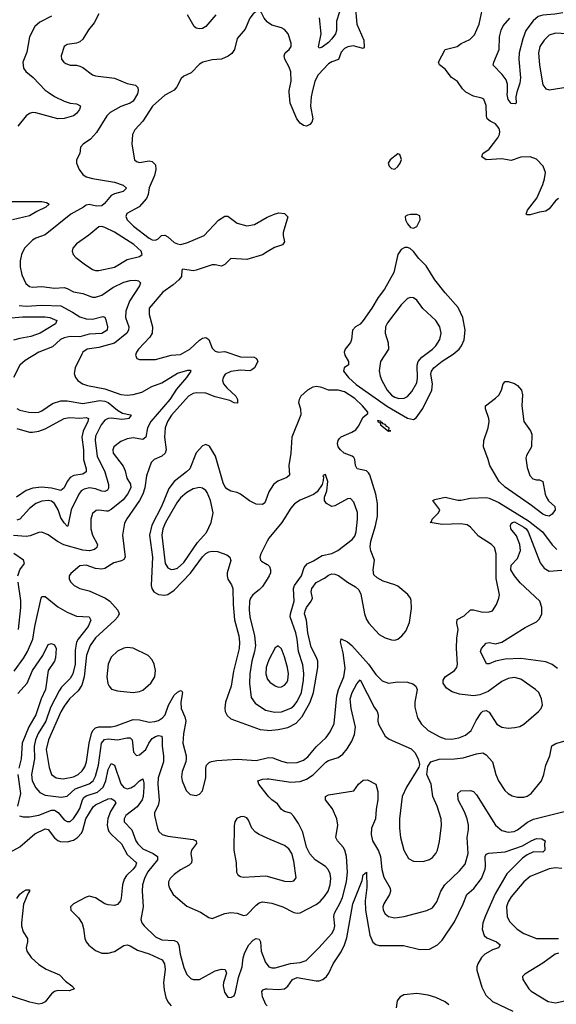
# Model space of a CAD drawing. Header units: inches. Extents: x 1649636 to 1815363, y 506543 to 641975.
# Tile 97 of 256: x 1688428 to 1691836, y 564213 to 570459. Entities that reach past the tile are written whole.
import ezdxf

# ---------------------------------------------------------------- set-up
doc = ezdxf.new("R2010")
doc.units = ezdxf.units.IN
doc.header["$MEASUREMENT"] = 0
for name, color, linetype in [('B6586', 7, 'Continuous'), ('B6587', 7, 'Continuous'), ('B6596', 7, 'Continuous'), ('B6597', 7, 'Continuous')]:
    doc.layers.add(name, color=color, linetype=linetype)

msp = doc.modelspace()

# ---------------------------------------------------------------- linework, layer by layer
at = {"layer": 'B6586', "color": 5}
for points, elevation in [([(1689179, 570000), (1689176.3, 569990), (1689150, 569942.9), (1689130.2, 569930), (1689070, 569908.5), (1689003.2, 569870), (1688981.6, 569850), (1688917, 569743), (1688877.7, 569702.3), (1688830.7, 569670), (1688814, 569650), (1688810.3, 569610), (1688790.2, 569570), (1688789.3, 569550), (1688806.7, 569510), (1688830, 569477.7), (1688850, 569462.6), (1688890.9, 569450.9), (1689030, 569428.8), (1689086, 569410), (1689106.4, 569390), (1689085.5, 569370), (1689030, 569353.7), (1689010, 569343), (1688967.4, 569292.6), (1688950, 569278.3), (1688916.9, 569276.9), (1688870, 569287.6), (1688850, 569283.7), (1688834, 569270), (1688753.4, 569226.6), (1688590, 569094.5), (1688530, 569072.8), (1688510, 569060.3), (1688459.6, 569010), (1688440.2, 568970), (1688432, 568930), (1688431.1, 568891.1), (1688441.7, 568841.7), (1688466.5, 568786.5), (1688490, 568766.5), (1688510, 568763.2), (1688570, 568765.9), (1688650, 568755.1), (1688710, 568760.2), (1688730, 568754.3), (1688770, 568732.5), (1688830, 568722.1), (1688890, 568699.3), (1688910, 568698.9), (1688950, 568712.5), (1689019.8, 568760.2), (1689090, 568793.9), (1689130, 568804.4), (1689166.2, 568806.2), (1689181.8, 568801.8), (1689196.4, 568790), (1689190.2, 568770), (1689125.7, 568674.3), (1689101.5, 568610), (1689099.5, 568570), (1689121.4, 568510), (1689120.4, 568490), (1689109.5, 568470), (1689030, 568407.9), (1688930, 568379.9), (1688856.3, 568370), (1688830, 568351.1), (1688822, 568338), (1688780.2, 568250), (1688774.7, 568214.7), (1688782, 568190), (1688798, 568170), (1688826.7, 568150), (1688858.1, 568138.1), (1688970, 568116.9), (1689070, 568081.5), (1689110, 568078.3), (1689150, 568081), (1689204.1, 568095.9), (1689267.5, 568132.5), (1689330, 568154.6), (1689430, 568216.1), (1689495.6, 568235.6), (1689510, 568235.5), (1689514.4, 568230), (1689487.2, 568190), (1689424.8, 568115.2), (1689381.1, 568050), (1689260.9, 567910), (1689239.9, 567870), (1689229, 567810), (1689210, 567796.8), (1689150, 567805.5), (1689110, 567800.8), (1689070, 567782.3), (1689026.9, 567750), (1689019.2, 567730), (1689022.6, 567710), (1689086.1, 567626.1), (1689097.9, 567597.9), (1689108, 567550), (1689132.1, 567512.1), (1689133.6, 567490), (1689113.3, 567450), (1689086.3, 567413.7), (1689010, 567352.9), (1688990, 567342.2), (1688978.7, 567341.3), (1688930, 567347.7), (1688914.4, 567345.6), (1688890, 567327), (1688879.7, 567290), (1688880.6, 567230), (1688890.2, 567190), (1688921.9, 567130), (1688918.2, 567110), (1688902.7, 567097.3), (1688870.9, 567089.1), (1688830, 567093.4), (1688708.7, 567128.7), (1688669, 567149), (1688610, 567190.6), (1688570, 567207.1), (1688550, 567207), (1688495.5, 567184.5), (1688470, 567179.9), (1688390, 567186)], 560), ([(1688608.4, 570000), (1688650, 569973), (1688710, 569942.8), (1688750, 569929.1), (1688790, 569925.3), (1688810, 569915.5), (1688814, 569910), (1688808.8, 569890), (1688790, 569864.4), (1688770, 569849.8), (1688710, 569831.5), (1688670, 569829.9), (1688531.6, 569868.4), (1688510, 569869.8), (1688490, 569864), (1688470, 569849.7), (1688417.1, 569782.9)], 540), ([(1689385.3, 570000), (1689350, 569981), (1689271.3, 569910), (1689210, 569815.6), (1689158.6, 569761.4), (1689145.8, 569730), (1689140.8, 569670), (1689156.4, 569570), (1689170, 569559.5), (1689190, 569553.8), (1689250, 569563.2), (1689270, 569559), (1689290, 569538), (1689293.7, 569510), (1689284.1, 569470), (1689250, 569392), (1689244.1, 569350), (1689234.7, 569325.3), (1689187.3, 569272.7), (1689108.7, 569230), (1689101.5, 569210), (1689110.9, 569190), (1689150.1, 569150), (1689250, 569074), (1689270, 569062.8), (1689290, 569060.2), (1689307.8, 569070), (1689328.8, 569091.2), (1689350, 569091.3), (1689370, 569082.2), (1689410, 569046.6), (1689430, 569036.8), (1689450, 569034), (1689490, 569044.4), (1689599.1, 569090), (1689690, 569188.5), (1689730, 569213.1), (1689750, 569212), (1689810, 569168.7), (1689870, 569152.1), (1689919.5, 569160.5), (1690000, 569206.2)], 580), ([(1688370, 569306.3), (1688570, 569305.4), (1688599.1, 569299.1), (1688614.9, 569290), (1688595.3, 569270), (1688536.5, 569243.5), (1688490, 569214.5), (1688382, 569190)], 540), ([(1690000, 568985.6), (1689970, 568967.3), (1689870, 568937.6), (1689770, 568945.1), (1689730, 568906.6), (1689710, 568896.4), (1689670, 568905.1), (1689650, 568904.2), (1689550, 568869.8), (1689530, 568867), (1689463.8, 568876.2), (1689457.6, 568870), (1689455.8, 568830), (1689439.8, 568810), (1689403.2, 568776.8), (1689337.8, 568730), (1689251.5, 568630), (1689250.2, 568590), (1689272.6, 568510), (1689270.2, 568470), (1689255.1, 568444.9), (1689183.6, 568370), (1689170.4, 568350), (1689163, 568330), (1689171.3, 568310), (1689190, 568303.8), (1689290, 568304.1), (1689389.8, 568330.2), (1689450, 568335.9), (1689509.8, 568370), (1689570, 568425.8), (1689590, 568438.4), (1689610, 568442.7), (1689630.2, 568430.2), (1689650, 568374.9), (1689670, 568356.1), (1689690, 568350.2), (1689730, 568353.7), (1689830, 568319.8), (1689917.6, 568317.6), (1689932.4, 568310), (1689940.4, 568290), (1689918.7, 568250), (1689903, 568237), (1689889.1, 568230.9), (1689830, 568236), (1689770, 568226.6), (1689733.1, 568210), (1689720.2, 568190), (1689715.9, 568170), (1689721.6, 568150), (1689742.8, 568122.8), (1689801.3, 568070), (1689812, 568050), (1689812.5, 568027.5), (1689790.4, 568029.6), (1689762.4, 568042.4), (1689670, 568067.3), (1689610, 568089.3), (1689550, 568092.6), (1689530, 568087.5), (1689499.3, 568070), (1689391.7, 567950), (1689366.7, 567910), (1689351.3, 567870), (1689348.9, 567811.1), (1689357.8, 567730), (1689352.5, 567710), (1689330, 567690.5), (1689282.4, 567670), (1689263.5, 567650), (1689233.8, 567566.2), (1689222.2, 567490), (1689210.9, 567449.1), (1689189.6, 567410), (1689108, 567292), (1689094.9, 567265.1), (1689081.9, 567190), (1689098.5, 567050), (1689090, 567034.3), (1689074.1, 567025.9), (1689026.6, 567013.4), (1688970, 566978.2), (1688950, 566972.8), (1688910, 566978.4), (1688850, 566999.3), (1688810, 566995.4), (1688753.4, 566946.6), (1688742.4, 566930), (1688742.6, 566910), (1688753.4, 566890), (1688774, 566870), (1688810, 566851.5), (1688870, 566836.9), (1688973.1, 566790), (1689000.8, 566770), (1689052.2, 566712.2), (1689060.6, 566690), (1689051.7, 566670), (1689032.3, 566650), (1688910, 566537.3), (1688875.9, 566490), (1688852.5, 566427.5), (1688837.3, 566290), (1688822.2, 566237.8), (1688798.7, 566201.3), (1688744.2, 566150), (1688710, 566104.2), (1688690, 566068.9), (1688611, 565890), (1688597.5, 565830), (1688615.2, 565715.2), (1688631.3, 565671.3), (1688660.4, 565650), (1688703.8, 565643.8), (1688770, 565655.8), (1688799.8, 565670), (1688826, 565694), (1688841.4, 565718.6), (1688853.2, 565750), (1688870.3, 565870), (1688883.6, 565930), (1688893.3, 565950), (1688910, 565965.9), (1688930, 565973.1), (1689010, 565974), (1689041.2, 565978.8), (1689150, 566019.3), (1689190, 566017.2), (1689250, 566003.6), (1689286.3, 566006.3), (1689310, 566013.7), (1689335.4, 566030), (1689351.3, 566048.7), (1689373.1, 566110), (1689410, 566172.9), (1689430, 566192.1), (1689450, 566203.1), (1689458.7, 566198.7), (1689463.1, 566190), (1689450.8, 566130), (1689453.4, 566090), (1689477.1, 566037.1), (1689483.3, 566010), (1689468.6, 565928.6), (1689464.5, 565870), (1689484.9, 565790), (1689486, 565770), (1689483.6, 565750), (1689459.3, 565690), (1689455.4, 565655.4), (1689461.1, 565630), (1689485.7, 565570), (1689510, 565544.4), (1689550, 565538), (1689570, 565544.9), (1689590, 565567.7), (1689609.8, 565650), (1689611, 565710), (1689615.4, 565730), (1689632.5, 565747.5), (1689647, 565753), (1689679.7, 565760.3), (1689812, 565768), (1689930, 565759.4), (1690000, 565776.5)], 580), ([(1688425.9, 568645.9), (1688470, 568641.4), (1688568.8, 568648.8), (1688690, 568643.4), (1688764.5, 568604.5), (1688810, 568574.5), (1688850, 568562.5), (1688890, 568559.6), (1688956.7, 568576.7), (1688970, 568572.2), (1688975.9, 568555.9), (1688986.5, 568510), (1688983.9, 568490), (1688950, 568469.5), (1688870, 568464.4), (1688810, 568447.3), (1688750, 568448.7), (1688710, 568441.2), (1688687.5, 568430), (1688636.2, 568383.8), (1688550.1, 568349.9), (1688463.5, 568296.5), (1688430, 568267.3), (1688390, 568189.6)], 540), ([(1688350, 568565.1), (1688446, 568574), (1688590, 568574.3), (1688619.3, 568570), (1688663.7, 568550), (1688656.4, 568530), (1688559.5, 568470), (1688498.4, 568450), (1688430, 568437.8), (1688390, 568425.4)], 520), ([(1688410, 567991.7), (1688430, 567982), (1688486, 567970), (1688530, 567966.7), (1688550, 567970.2), (1688570, 567978.6), (1688636.5, 568023.5), (1688690, 568041.4), (1688730, 568042), (1688830, 568024.2), (1688936.7, 568043.3), (1688970, 568038.6), (1688990, 568030), (1689050, 567981.5), (1689082.3, 567962.3), (1689132.9, 567952.9), (1689135.5, 567950), (1689120.5, 567930), (1689110, 567926.3), (1689076.2, 567923.8), (1689010, 567931.5), (1688990, 567929.3), (1688970, 567918.5), (1688945.8, 567890), (1688910, 567816.3), (1688907.8, 567790), (1688920.5, 567690), (1688969.1, 567590), (1688991.9, 567510), (1688993, 567487), (1688986.3, 567473.7), (1688970, 567466.1), (1688950, 567468.3), (1688910, 567483.9), (1688871.3, 567488.7), (1688838.1, 567481.9), (1688819.7, 567470), (1688804.7, 567450), (1688756, 567350), (1688733.1, 567246.9), (1688730, 567246.6), (1688710, 567267.6), (1688690, 567298), (1688672.9, 567350), (1688650, 567388.9), (1688630, 567403.9), (1688609.2, 567409.2), (1688570, 567405.3), (1688530, 567389.2), (1688490, 567358.7), (1688428.4, 567291.6), (1688410, 567284.3)], 540), ([(1688410, 567865.1), (1688490, 567842.5), (1688510, 567841.8), (1688550, 567849.6), (1688590, 567864.5), (1688710, 567930.1), (1688744.7, 567935.3), (1688810, 567931), (1688850, 567935.5), (1688864.9, 567930), (1688861.9, 567910), (1688831.8, 567848.2), (1688823.9, 567810), (1688833.8, 567730), (1688834.6, 567670), (1688850.1, 567610), (1688851, 567590), (1688830, 567577), (1688772.1, 567567.9), (1688750, 567554.7), (1688729.5, 567530), (1688710, 567488.3), (1688690, 567471.5), (1688630, 567488.2), (1688567.4, 567492.6), (1688512.3, 567487.7), (1688470, 567473.3), (1688407.7, 567430)], 520), ([(1690000, 567434.5), (1689986, 567394), (1689970, 567382.9), (1689930, 567385.8), (1689887.3, 567407.3), (1689830, 567449), (1689810, 567458.9), (1689768.4, 567468.4), (1689742.8, 567482.8), (1689730, 567497.7), (1689720.5, 567520.5), (1689671.8, 567690), (1689633.1, 567753.1), (1689610, 567764), (1689590, 567755.4), (1689550, 567712), (1689507.8, 567610), (1689488.4, 567590), (1689410, 567529.1), (1689375.9, 567484.1), (1689329.3, 567370), (1689267.1, 567252.9), (1689252.9, 567190), (1689270.8, 567050), (1689262.8, 566870), (1689267.1, 566850), (1689280.2, 566830), (1689310, 566812.1), (1689348.5, 566808.5), (1689370, 566812.6), (1689410, 566839.8), (1689512.2, 566947.8), (1689590, 567050.9), (1689610, 567072.3), (1689630, 567084.2), (1689650, 567087.8), (1689685.3, 567085.3), (1689744.2, 567064.2), (1689762.4, 567050), (1689768.8, 567028.8), (1689745.5, 566950), (1689745.2, 566930), (1689750.3, 566910), (1689773.5, 566873.5), (1689782, 566850), (1689783.1, 566750), (1689792.6, 566652.6), (1689819.8, 566550), (1689825.1, 566510), (1689821.7, 566470), (1689786.5, 566326.5), (1689770.7, 566230), (1689736.1, 566130), (1689731, 566091), (1689733.5, 566070), (1689745.3, 566045.3), (1689770, 566024.6), (1689955.8, 565955.8), (1690000, 565951.2)], 620), ([(1690000, 567150.1), (1689959, 567070), (1689953.4, 567050), (1689957.1, 567030), (1689963.2, 567023.2), (1690000, 567003.1)], 640), ([(1688417.6, 566930), (1688429.9, 566970.1), (1688458, 567010), (1688452, 567030), (1688392.1, 567072.1)], 580), ([(1690000, 566909.7), (1689970, 566864.2), (1689950, 566842.3), (1689908.6, 566810), (1689894.3, 566790), (1689888, 566770), (1689885, 566715), (1689889.2, 566670), (1689918.8, 566550), (1689926.2, 566490), (1689919.8, 566450), (1689901.9, 566390), (1689889.1, 566310), (1689888.6, 566248.6), (1689898.8, 566158.8), (1689923.3, 566123.3), (1689990, 566079.3), (1690000, 566077)], 640), ([(1688421, 566590), (1688435.3, 566730), (1688434.8, 566774.8), (1688418, 566890)], 580), ([(1688394.1, 566325.9), (1688454.5, 566410), (1688477.4, 566450), (1688512.3, 566530), (1688524.9, 566610), (1688564.2, 566790), (1688570, 566800.4), (1688590, 566800.9), (1688670, 566734.6), (1688730, 566699.5), (1688790, 566675.1), (1688870, 566671), (1688881.1, 566650), (1688862.7, 566610), (1688799.8, 566530), (1688790.1, 566509.9), (1688780.5, 566459.5), (1688780.8, 566370), (1688766.4, 566310), (1688750, 566280.2), (1688694.7, 566225.3), (1688678.3, 566201.7), (1688623.9, 566096.1), (1688595.1, 566010), (1688545.5, 565930), (1688529.2, 565890), (1688521.3, 565850), (1688521.7, 565770), (1688502.5, 565670), (1688508.2, 565630), (1688530, 565586.4), (1688557.4, 565557.4), (1688590, 565540.5), (1688692.4, 565527.6), (1688730, 565532.1), (1688780.5, 565579.5), (1688868.9, 565611.1), (1688894.2, 565630), (1688910, 565660.2), (1688929.9, 565730.1), (1688948.6, 565870), (1688967.3, 565892.7), (1688990, 565896.5), (1689050, 565891), (1689110, 565903), (1689130, 565902.4), (1689142.4, 565890), (1689151.5, 565811.5), (1689170.5, 565790.5), (1689190, 565794.6), (1689230, 565829.1), (1689248.4, 565870), (1689270, 565898.3), (1689290, 565912.4), (1689310, 565917.7), (1689330, 565914), (1689334.1, 565894.1), (1689333.1, 565850), (1689342.1, 565790), (1689341.6, 565750), (1689308.5, 565650), (1689306.3, 565610), (1689314.5, 565505.5), (1689306.9, 565473.1), (1689285.4, 565430), (1689283.9, 565410), (1689303.1, 565330), (1689312.2, 565310), (1689333.4, 565290), (1689370, 565278.4), (1689530, 565257.6), (1689548, 565250), (1689552.1, 565232.1), (1689520.2, 565190), (1689515.8, 565170), (1689522.4, 565130), (1689519.1, 565110), (1689504.2, 565095.8), (1689450, 565065.7), (1689410, 565036.4), (1689383.6, 565010), (1689374.3, 564990), (1689374, 564970), (1689380.2, 564950), (1689403.1, 564910), (1689490, 564834.9), (1689577.5, 564797.5), (1689630, 564763.1), (1689650, 564758), (1689730, 564788.3), (1689770, 564794.2), (1689810, 564790.2), (1689850, 564776.1), (1689870, 564779.6), (1689930, 564841.5), (1689950, 564856.5), (1689970, 564862.2), (1690000, 564858)], 560), ([(1688416.4, 566183.6), (1688476.1, 566250), (1688509.9, 566330), (1688574.9, 566425.1), (1688610, 566495.5), (1688630, 566502.4), (1688650, 566493), (1688660.2, 566470), (1688655.4, 566410), (1688650, 566389.6), (1688608.9, 566330), (1688591.3, 566210), (1688564.6, 566150), (1688531.8, 566050), (1688486.4, 565973.6), (1688443.4, 565870), (1688437.3, 565770), (1688422, 565710)], 540), ([(1690000, 566369.2), (1689993.6, 566350), (1689990.6, 566310), (1689998.9, 566278.9), (1690000, 566277.6)], 660), ([(1688428.1, 565408.1), (1688450, 565402.4), (1688490, 565401.3), (1688550, 565411.7), (1688630, 565444.6), (1688650, 565443.8), (1688673.1, 565430), (1688710, 565383.5), (1688730, 565372), (1688750, 565373), (1688770, 565391.1), (1688795.9, 565430), (1688810, 565455.8), (1688827.1, 565510), (1688836.3, 565523.7), (1688850, 565534.3), (1688921.8, 565558.2), (1688957.9, 565590), (1688975.8, 565630), (1688990, 565703.1), (1689010, 565740.8), (1689030, 565730.3), (1689070, 565612.4), (1689090, 565587.5), (1689110, 565580.4), (1689135, 565585), (1689160.2, 565599.8), (1689190, 565631.2), (1689210, 565643.1), (1689217.1, 565617.1), (1689217.5, 565590), (1689213.2, 565530), (1689206.7, 565510), (1689175.4, 565464.6), (1689102.3, 565410), (1689092.2, 565390), (1689092.7, 565370), (1689140.4, 565320.4), (1689166.2, 565250), (1689177.8, 565230), (1689210, 565199.8), (1689276.9, 565170), (1689303.8, 565150), (1689303.3, 565130), (1689240.9, 565050), (1689221, 565010), (1689207.5, 564970), (1689206.1, 564930), (1689213.5, 564830), (1689197.4, 564750), (1689203.7, 564730), (1689219, 564710), (1689290, 564640.2), (1689330, 564622.5), (1689410, 564617.1), (1689428.1, 564608.1), (1689438.5, 564590), (1689447.3, 564530), (1689470, 564445.5), (1689490, 564401.6), (1689515.9, 564375.9), (1689530, 564369.1), (1689570, 564369.2), (1689670, 564425.2), (1689710, 564435.5), (1689733.1, 564433.1), (1689742.4, 564410), (1689722, 564350), (1689720.4, 564330), (1689728.4, 564290), (1689750, 564258.8), (1689770, 564254.8), (1689790, 564266), (1689799.5, 564290), (1689817, 564383), (1689840.8, 564450), (1689847.6, 564507.6), (1689857.9, 564542.1), (1689884.2, 564590), (1689910, 564619.1), (1689930, 564630.2), (1689950, 564624.9), (1689956.9, 564610), (1689962.6, 564550), (1689990, 564477.1), (1690000, 564464.9)], 540), ([(1688417, 565670), (1688434.4, 565550), (1688414, 565470)], 540), ([(1690000, 565541.7), (1689946.2, 565610), (1689940.7, 565630), (1689970, 565640.7), (1690000, 565642.6)], 560), ([(1688364.3, 565175.7), (1688430, 565211), (1688525.5, 565294.5), (1688590, 565325), (1688610, 565320.9), (1688650, 565268.4), (1688670, 565250.9), (1688684.8, 565244.8), (1688730, 565243.4), (1688770, 565254.9), (1688795.6, 565270), (1688820.8, 565299.2), (1688830, 565318.2), (1688849.4, 565390), (1688894, 565466), (1688910, 565478.2), (1688990, 565516.8), (1689010, 565518), (1689030, 565504.9), (1689038.6, 565490), (1689004.3, 565435.7), (1688988.7, 565391.3), (1688984.7, 565350), (1688988.1, 565328.1), (1688995.5, 565310), (1689011, 565291), (1689075, 565230), (1689110, 565163.2), (1689169.3, 565110), (1689163.9, 565090), (1689150, 565069.2), (1689107.3, 565030), (1689092.5, 565007.5), (1689081.4, 564970), (1689073.8, 564886.2), (1689068.2, 564870), (1689050, 564846.2), (1689030, 564838.5), (1688990, 564842.9), (1688970, 564850.7), (1688910, 564888.9), (1688870, 564898.5), (1688850, 564893.2), (1688770.4, 564850), (1688750.4, 564830), (1688752.7, 564810), (1688801, 564761), (1688825.5, 564725.5), (1688834.4, 564694.4), (1688841.5, 564630), (1688850.2, 564610), (1688866.8, 564586.8), (1688910, 564554.2), (1688950, 564538), (1688990, 564537.3), (1689030, 564548.6), (1689090, 564585.6), (1689110, 564589.2), (1689130, 564583.2), (1689177, 564557), (1689250, 564533), (1689334, 564494), (1689348.4, 564470), (1689352.7, 564432.7), (1689342.4, 564350), (1689344.8, 564304.8), (1689356.5, 564256.5), (1689368.8, 564228.8), (1689390, 564203.1)], 520), ([(1690000, 565266.6), (1689949.8, 565289.8), (1689925.7, 565305.7), (1689902.9, 565330), (1689881.2, 565381.2), (1689870, 565396), (1689850, 565403.7), (1689830, 565402.9), (1689808.1, 565391.9), (1689794.4, 565370), (1689790, 565346), (1689789.2, 565190), (1689802.2, 565110), (1689804.9, 565050), (1689814.1, 565034.1), (1689830, 565024.2), (1689850, 565020.2), (1689990, 565027.8), (1690000, 565025)], 580), ([(1688410, 564883.5), (1688430, 564910.8), (1688450, 564928.1), (1688470, 564938), (1688490, 564938), (1688491.5, 564930), (1688482.3, 564917.7), (1688452.5, 564847.5), (1688439.5, 564730), (1688440.1, 564710), (1688450, 564673.1), (1688478.2, 564630), (1688478.9, 564610), (1688469.4, 564570), (1688473.7, 564550), (1688501.9, 564510), (1688550, 564465.5), (1688596.6, 564436.6), (1688680.5, 564400.5), (1688718.7, 564358.7), (1688760.3, 564330), (1688775.5, 564310), (1688742, 564298), (1688670, 564300.6), (1688650, 564294.5), (1688630, 564278.2), (1688590, 564228.1), (1688570, 564217), (1688550, 564214), (1688493.5, 564226.5), (1688310, 564286)], 480), ([(1690000, 564203.9), (1689991.4, 564211.4), (1689970, 564259.5), (1689966.3, 564293.7), (1689974.7, 564305.3), (1689989.2, 564310.8), (1690000, 564310.2)], 520)]:
    msp.add_lwpolyline(points, dxfattribs=dict(at, elevation=elevation))
for points, elevation in [([(1688950, 569147.3), (1688930, 569145), (1688867.6, 569092.4), (1688790, 569038.3), (1688765.7, 569010), (1688762, 568990), (1688767, 568970), (1688784.9, 568950), (1688837.6, 568910), (1688890, 568874), (1688910, 568868.2), (1688930, 568869.2), (1689030, 568890.2), (1689110, 568938.6), (1689190, 568956.1), (1689206.9, 568970), (1689200.3, 568990), (1689153.8, 569033.8), (1689031.3, 569111.3), (1688970, 569140.8)], 580), ([(1689570, 567490.6), (1689530, 567483.2), (1689490, 567459.6), (1689450, 567425.7), (1689425.7, 567394.3), (1689354.5, 567270), (1689336.9, 567230), (1689331, 567190), (1689352.8, 567010), (1689370, 566981.2), (1689390, 566971.8), (1689410, 566972.5), (1689430, 566980.1), (1689470, 567016.1), (1689558.1, 567141.9), (1689613.7, 567206.3), (1689645.2, 567270), (1689657, 567330), (1689639.6, 567410), (1689619.6, 567459.6), (1689610, 567473.1), (1689590, 567487.1)], 640), ([(1689110, 566475.6), (1689090, 566471.6), (1689050, 566452.7), (1689010, 566414.9), (1688989.3, 566370), (1688981.5, 566290), (1688988.7, 566248.7), (1688997, 566230), (1689012.2, 566212.2), (1689050, 566200.7), (1689150, 566191.3), (1689190, 566196.6), (1689210, 566205.3), (1689261, 566250), (1689286.1, 566290), (1689290.6, 566330), (1689282.4, 566370), (1689270, 566398.9), (1689245, 566425), (1689150, 566471.1)], 620)]:
    msp.add_lwpolyline(points, close=True, dxfattribs=dict(at, elevation=elevation))
at = {"layer": 'B6587', "color": 5}
for points, elevation in [([(1688630, 570482), (1688556.1, 570443.9), (1688524.2, 570415.8), (1688490.1, 570350), (1688473.4, 570253.4), (1688449.4, 570189.4), (1688452.1, 570152.1), (1688467.3, 570130), (1688513.1, 570093.1), (1688590, 570011.9), (1688608.4, 570000)], 540), ([(1688930, 570497), (1688900.4, 570439.6), (1688864.4, 570395.6), (1688830, 570336.9), (1688810, 570318), (1688790, 570309.6), (1688730, 570302), (1688710.4, 570289.6), (1688692.4, 570230), (1688694.9, 570210), (1688708, 570190), (1688721.3, 570181.3), (1688750, 570171.8), (1688790, 570170.4), (1688810, 570164.9), (1688830, 570155.3), (1688890, 570110.3), (1688910, 570102.4), (1689030, 570087.5), (1689110, 570055.2), (1689163.1, 570043.1), (1689179, 570030), (1689181.6, 570010), (1689179, 570000)], 560), ([(1690000, 570446.4), (1689980.5, 570470), (1689963.9, 570503.9), (1689950, 570518), (1689930, 570512), (1689910, 570497), (1689890.4, 570470), (1689860.2, 570399.8), (1689810, 570340.9), (1689792.7, 570270), (1689775.9, 570244.1), (1689752.4, 570227.6), (1689710, 570209.8), (1689650, 570205.1), (1689590.7, 570190), (1689570, 570177.6), (1689517.5, 570122.5), (1689470, 570101.6), (1689454.7, 570085.3), (1689427.1, 570032.9), (1689410, 570013.3), (1689385.3, 570000)], 580), ([(1689673.6, 570490), (1689610, 570416.2), (1689590, 570404.2), (1689570, 570401.3), (1689550, 570404.7), (1689535.6, 570415.6), (1689494.2, 570490)], 560)]:
    msp.add_lwpolyline(points, dxfattribs=dict(at, elevation=elevation))
at = {"layer": 'B6596', "color": 5}
for points, elevation in [([(1690286.5, 570000), (1690279.3, 569970), (1690275.8, 569910), (1690288.9, 569830), (1690284.4, 569810), (1690270, 569794), (1690250, 569783.5), (1690230, 569788.3), (1690210, 569803.1), (1690188.2, 569830), (1690145.8, 569930), (1690139.8, 570000)], 580), ([(1691850, 569325.1), (1691830, 569311), (1691790, 569258.9), (1691770, 569244.2), (1691730, 569239), (1691670, 569222), (1691650, 569220.9), (1691645.1, 569225.1), (1691653.7, 569250), (1691713.1, 569326.9), (1691750, 569414), (1691760.9, 569450), (1691766.2, 569490), (1691752, 569530), (1691710, 569574), (1691670, 569589.7), (1691610, 569587.1), (1691550, 569565.1), (1691490, 569576.5), (1691391, 569571), (1691363.6, 569590), (1691369.5, 569610), (1691410, 569638.5), (1691464.5, 569710), (1691474.4, 569730), (1691477.1, 569750), (1691473.8, 569770), (1691450, 569798.2), (1691415.4, 569815.4), (1691397.4, 569830), (1691392.1, 569850), (1691390, 569914), (1691374.8, 569954.8), (1691362.2, 569962.2), (1691310, 569973.3), (1691261.1, 570000)], 580), ([(1691585.5, 570000), (1691582.4, 569990), (1691578.4, 569970), (1691580.7, 569930), (1691575.3, 569924.7), (1691550, 569927.8), (1691530, 569952.7), (1691524.4, 569984.4), (1691524.9, 570000)], 560), ([(1690000, 569206.2), (1690010, 569211.8), (1690050, 569228.4), (1690073, 569233), (1690110.7, 569230.7), (1690130.6, 569209.4), (1690101, 569110), (1690100.7, 569090), (1690110.7, 569050), (1690098, 569030), (1690046.1, 569013.9), (1690000, 568985.6)], 580), ([(1690000, 565951.2), (1690010.1, 565950.1), (1690070, 565956.3), (1690130, 565968.5), (1690184.3, 565995.7), (1690222.3, 566037.7), (1690273.3, 566130), (1690294.6, 566190), (1690321.9, 566350), (1690320.8, 566390), (1690313.2, 566413.2), (1690278.9, 566478.9), (1690257.2, 566570), (1690249.9, 566649.9), (1690237.3, 566690), (1690240.1, 566710), (1690249.4, 566730), (1690280.2, 566770), (1690288.4, 566790), (1690279.9, 566830), (1690282.4, 566850), (1690310, 566889.4), (1690363.5, 566916.5), (1690390, 566935.9), (1690410, 566943.3), (1690430, 566941.8), (1690452.3, 566932.3), (1690510, 566890.1), (1690561.4, 566861.4), (1690581.3, 566841.3), (1690594.6, 566814.6), (1690617.4, 566690), (1690630, 566654.6), (1690644.4, 566630), (1690710, 566559), (1690750, 566538), (1690790, 566525.4), (1690810, 566523.2), (1690830, 566529.2), (1690855.6, 566550), (1690879.3, 566580.7), (1690904.6, 566635.4), (1690916.8, 566723.2), (1690914.2, 566774.2), (1690909.9, 566790), (1690893, 566813), (1690830, 566864.7), (1690810, 566874.7), (1690736.3, 566896.3), (1690697.8, 566917.8), (1690678, 566938), (1690672.8, 566970), (1690682, 567030), (1690658.6, 567090), (1690654.3, 567114.3), (1690658.9, 567150), (1690688, 567248), (1690700.2, 567310), (1690701.4, 567390), (1690690.3, 567450), (1690651.3, 567571.3), (1690643.5, 567583.5), (1690630, 567596.5), (1690570.8, 567610.8), (1690561.4, 567630), (1690556.8, 567670), (1690550, 567681.6), (1690539.5, 567690), (1690489.7, 567710), (1690464.8, 567730), (1690449.8, 567750), (1690446.2, 567770), (1690449.8, 567790), (1690458.7, 567801.3), (1690470, 567812.6), (1690538, 567842), (1690562, 567858), (1690579.6, 567880.4), (1690610, 567938.7), (1690639.7, 567960.3), (1690639.7, 567970), (1690605, 568010), (1690555.8, 568055.8), (1690490, 568097.6), (1690450.2, 568109.8), (1690390, 568109.7), (1690346.5, 568126.5), (1690312.3, 568132.3), (1690290, 568128.8), (1690256, 568110), (1690212.7, 568070), (1690202.3, 568050), (1690199.6, 568030), (1690211.3, 567990), (1690212.7, 567952.7), (1690156.3, 567810), (1690150.1, 567710), (1690137.9, 567630), (1690140.7, 567570), (1690125.5, 567554.5), (1690068.4, 567531.6), (1690040.9, 567510), (1690010, 567463.5), (1690000, 567434.5)], 620), ([(1690000, 566077), (1690046.2, 566066.2), (1690090, 566067.7), (1690150, 566090.7), (1690170, 566106.8), (1690190, 566133.1), (1690218, 566190), (1690231.4, 566270), (1690232, 566312), (1690225.8, 566365.8), (1690199.2, 566450), (1690190.9, 566529.1), (1690181.4, 566570), (1690146.5, 566670), (1690148.1, 566690), (1690170.3, 566770), (1690168, 566850), (1690173, 566870), (1690217.2, 566930), (1690235.5, 566984.5), (1690253.3, 567006.7), (1690294.7, 567025.3), (1690350, 567059.7), (1690410, 567071.9), (1690448.1, 567091.9), (1690538.9, 567161.1), (1690556.4, 567183.6), (1690565.4, 567210), (1690574, 567290), (1690573.3, 567333.3), (1690550, 567398.4), (1690530, 567422), (1690510, 567420.5), (1690430, 567374.8), (1690410, 567371.1), (1690376.9, 567390), (1690364.7, 567410), (1690364.2, 567430), (1690379.7, 567470), (1690385.2, 567530), (1690370, 567574), (1690352.7, 567567.3), (1690356.9, 567556.9), (1690355.3, 567535.3), (1690348.5, 567510), (1690316.9, 567463.1), (1690293, 567447), (1690210, 567412), (1690173.2, 567386.8), (1690150, 567359.6), (1690093.2, 567270), (1690010, 567169.6), (1690000, 567150.1)], 640), ([(1690000, 565776.5), (1690010, 565779), (1690035.9, 565775.9), (1690090, 565754.4), (1690130, 565744.1), (1690190, 565747.5), (1690230, 565761.7), (1690257.2, 565782.8), (1690310, 565847), (1690374.4, 565905.6), (1690399.5, 565940.5), (1690425.6, 565994.4), (1690442, 566170), (1690452.1, 566210), (1690485.6, 566290), (1690494.9, 566345.1), (1690482.5, 566442.5), (1690465.6, 566510), (1690470, 566531.5), (1690510, 566513.3), (1690537.8, 566490), (1690643.1, 566370), (1690690, 566304.5), (1690730, 566264.7), (1690770, 566250.2), (1690830, 566258.5), (1690890, 566256.9), (1690924.9, 566244.9), (1690944.4, 566230), (1690951.7, 566210), (1690938, 566130), (1690937.3, 566097.3), (1690953.4, 566030), (1690980.3, 565990), (1691021.1, 565950), (1691097, 565910), (1691130, 565897.5), (1691170, 565894), (1691216.1, 565903.9), (1691259.5, 565920.5), (1691294.2, 565950), (1691326.8, 566013.2), (1691358.7, 566061.3), (1691370, 566072.2), (1691390, 566075.8), (1691410, 566066), (1691458.9, 565990), (1691490, 565970.2), (1691530, 565964.9), (1691571.7, 565968.3), (1691604.1, 565975.9), (1691629.8, 565990.2), (1691722.4, 566070), (1691739.6, 566090), (1691747.5, 566112.5), (1691741.6, 566150), (1691724.2, 566190), (1691704.2, 566210), (1691610, 566276.3), (1691570, 566286.8), (1691530, 566279.8), (1691490, 566259.8), (1691402.7, 566197.3), (1691350, 566175.3), (1691310, 566169.8), (1691220.5, 566180.5), (1691174.4, 566194.4), (1691139, 566219), (1691118, 566250), (1691116.9, 566270), (1691129.6, 566290), (1691189.6, 566330), (1691203.1, 566350), (1691208.5, 566370), (1691201.6, 566470), (1691204.1, 566535.9), (1691212.2, 566590), (1691203.4, 566630), (1691205.6, 566654.4), (1691250, 566676.9), (1691290, 566714.3), (1691310, 566715), (1691370, 566700.2), (1691410, 566702.6), (1691430, 566708.7), (1691456.9, 566750), (1691471.7, 566788.3), (1691474, 566810), (1691453.3, 566913.3), (1691454.1, 567070), (1691443.1, 567110), (1691424.7, 567130), (1691342.7, 567182.7), (1691290, 567239.7), (1691270, 567253.8), (1691230, 567261.4), (1691110, 567256.8), (1691035.3, 567270), (1691043.2, 567276.8), (1691047, 567290), (1691087.6, 567330), (1691096.2, 567350), (1691052.7, 567410), (1691063.9, 567416.1), (1691130, 567429.3), (1691210, 567410.7), (1691230, 567410.8), (1691290, 567423.5), (1691390, 567427.1), (1691410, 567423.1), (1691470, 567395.8), (1691659.7, 567279.7), (1691747.7, 567210), (1691810, 567128), (1691838.7, 567098.7)], 580), ([(1691843.7, 566343.7), (1691810, 566367.7), (1691770, 566385), (1691610, 566406.2), (1691510, 566402), (1691450, 566389), (1691410, 566372.7), (1691392.5, 566372.5), (1691354.5, 566450), (1691361.1, 566470), (1691390, 566504.2), (1691410, 566509.1), (1691450, 566499.3), (1691490, 566510.2), (1691637, 566603), (1691710, 566638.6), (1691730, 566658.7), (1691742.9, 566690), (1691744.8, 566730), (1691732, 566770), (1691605.8, 566885.8), (1691570, 566930.9), (1691548, 566970), (1691550, 566998), (1691590, 567042), (1691609, 567091), (1691603.9, 567130), (1691583.8, 567183.8), (1691546.2, 567230), (1691544, 567250), (1691550, 567262), (1691558, 567270), (1691570, 567272.8), (1691630, 567240.4), (1691643.8, 567230), (1691657.6, 567210), (1691733.3, 567013.3), (1691758.7, 566978.7), (1691790, 566961.2), (1691870, 566967.3)], 560), ([(1690000, 567003.1), (1690002, 567002), (1690014.9, 566990), (1690020.9, 566970), (1690020.2, 566950), (1690013.4, 566930), (1690000, 566909.7)], 640), ([(1690000, 566277.6), (1690016.6, 566256.6), (1690050, 566232.2), (1690070, 566224.9), (1690090, 566226.9), (1690110, 566236.9), (1690125.4, 566254.6), (1690131.4, 566270), (1690135, 566310), (1690129.9, 566350), (1690110, 566416.9), (1690090, 566467), (1690070, 566487), (1690050, 566474), (1690010, 566399.1), (1690000, 566369.2)], 660), ([(1690000, 565642.6), (1690010, 565643.2), (1690150, 565621.8), (1690210, 565625.2), (1690250, 565641.9), (1690292.4, 565667.6), (1690371.3, 565748.7), (1690390, 565759.1), (1690450, 565778.6), (1690480.3, 565799.7), (1690507.2, 565832.8), (1690537.5, 565882.5), (1690554.8, 565925.2), (1690560.1, 565970), (1690532.5, 566090), (1690527.9, 566150), (1690539.1, 566190), (1690570, 566246.4), (1690589.8, 566270.2), (1690678.4, 566098.4), (1690698, 566070), (1690705.5, 566050), (1690702.1, 566010), (1690707.4, 565990), (1690750, 565914), (1690774.6, 565894.6), (1690913.6, 565833.6), (1690938, 565810), (1690959.5, 565770), (1690966.4, 565733.6), (1690962, 565718), (1690884.2, 565590), (1690856.9, 565530), (1690839.2, 565390), (1690839.6, 565330), (1690846.5, 565270), (1690867.7, 565190), (1690896.9, 565136.9), (1690930, 565120.3), (1690990, 565118.3), (1691030, 565130.3), (1691050, 565144.6), (1691071.2, 565168.8), (1691082, 565190), (1691094.5, 565245.5), (1691106.6, 565350), (1691104.4, 565390), (1691079.8, 565470), (1691052.1, 565530), (1691042, 565610), (1691012.7, 565670), (1691019.3, 565720.7), (1691039.3, 565750), (1691091.4, 565768.6), (1691190, 565769.4), (1691244.4, 565775.6), (1691330, 565801.2), (1691370, 565807.7), (1691390, 565794.9), (1691430.3, 565750), (1691452, 565670), (1691467.7, 565630), (1691509.5, 565569.5), (1691530, 565550.2), (1691555.8, 565535.8), (1691590, 565527.1), (1691630, 565526.5), (1691650, 565533.4), (1691675.1, 565550), (1691741.4, 565630), (1691756.5, 565670), (1691770, 565730.7), (1691794.5, 565790), (1691808.1, 565851.9), (1691832.5, 565867.5), (1691942, 565898)], 560), ([(1690000, 564464.9), (1690011.2, 564451.2), (1690030, 564444.4), (1690050, 564444.9), (1690147.8, 564472.2), (1690210, 564478.1), (1690248, 564490), (1690328.7, 564570), (1690410, 564661.5), (1690425.2, 564690), (1690429.9, 564710), (1690422.3, 564770), (1690427.9, 564790), (1690464.3, 564855.7), (1690477.9, 564890), (1690503.1, 564990), (1690510.9, 565050.9), (1690502.7, 565150), (1690494, 565190), (1690482.8, 565210), (1690445.8, 565250), (1690436.8, 565270), (1690448.3, 565348.3), (1690441.5, 565390), (1690413.8, 565453.8), (1690369.5, 565510), (1690369.2, 565530), (1690390, 565541.6), (1690550, 565566.8), (1690579.5, 565610), (1690610, 565635.5), (1690635.9, 565635.9), (1690690.3, 565610.3), (1690702.7, 565562.7), (1690702.9, 565510), (1690691.5, 565450), (1690687.2, 565390), (1690662.4, 565330), (1690659.2, 565290), (1690669.5, 565250), (1690706, 565186), (1690720.4, 565150), (1690728.3, 565068.3), (1690739.8, 565019.8), (1690781.5, 564950), (1690783.2, 564930), (1690775.8, 564910), (1690740.2, 564850), (1690735.2, 564830), (1690736.9, 564810), (1690750, 564786.7), (1690770, 564770.3), (1690810, 564762), (1690870, 564769.2), (1691012.9, 564807.1), (1691050, 564824.9), (1691076.9, 564863.1), (1691103.1, 564930), (1691127.6, 564970), (1691221.5, 565058.5), (1691257.3, 565102.7), (1691276, 565170), (1691269.9, 565270), (1691277.9, 565322.1), (1691277.3, 565350), (1691269.4, 565390), (1691253.1, 565433.1), (1691212.1, 565510), (1691210.9, 565549.1), (1691230, 565567), (1691290, 565569), (1691310, 565562), (1691330, 565541.7), (1691450.1, 565350.1), (1691490, 565314.9), (1691530, 565305.8), (1691569.2, 565310), (1691590, 565319.3), (1691652.1, 565367.9), (1691690, 565388.2), (1691910, 565442.5)], 540), ([(1690000, 564858), (1690030, 564853.8), (1690099.3, 564830), (1690170, 564796.1), (1690190, 564791.6), (1690210, 564793.4), (1690310, 564845.2), (1690335.8, 564864.2), (1690364.2, 564895.8), (1690386.1, 564930), (1690400.4, 564970), (1690404.6, 565010), (1690399.4, 565039.4), (1690387.1, 565067.1), (1690370, 565087.6), (1690304.2, 565130), (1690270, 565166.6), (1690250.6, 565210), (1690225.6, 565305.6), (1690199.7, 565359.7), (1690170, 565404.2), (1690150, 565425.4), (1690110, 565436.1), (1690090, 565448.4), (1690065, 565485), (1690030, 565509.1), (1690009.5, 565529.5), (1690000, 565541.7)], 560), ([(1690000, 565025), (1690110, 564994.7), (1690148.4, 564991.6), (1690170, 564996.4), (1690184.2, 565015.8), (1690170, 565121.2), (1690156.7, 565170), (1690138.4, 565198.4), (1690110, 565220.7), (1690018.1, 565258.1), (1690000, 565266.6)], 580), ([(1690000, 564310.2), (1690070, 564306.5), (1690110, 564311.7), (1690130, 564327.3), (1690161.4, 564370), (1690190, 564382), (1690310, 564361.7), (1690330, 564362.4), (1690353.1, 564370), (1690377.1, 564390), (1690391.6, 564410), (1690419.1, 564470), (1690470, 564546.4), (1690490.7, 564590), (1690505, 564635), (1690544.7, 564850), (1690602.1, 564997.9), (1690610, 565034.8), (1690630, 565051.3), (1690632.9, 564952.9), (1690623.1, 564870), (1690624.6, 564810), (1690651.3, 564651.3), (1690670, 564606.7), (1690690, 564592.1), (1690710, 564586.6), (1690865.9, 564585.9), (1690970, 564560.9), (1691030, 564563.2), (1691080.9, 564590), (1691110, 564620.2), (1691190, 564735.4), (1691245.2, 564850), (1691267.4, 564910), (1691312.6, 564947.4), (1691360.6, 565010), (1691383.6, 565070), (1691386.9, 565090), (1691384.2, 565150), (1691390, 565164.4), (1691408.2, 565171.8), (1691510, 565180.1), (1691621.8, 565218.2), (1691676.2, 565250), (1691710, 565264.2), (1691743.4, 565263.4), (1691766, 565250), (1691761, 565230), (1691762.8, 565190), (1691750, 565177.2), (1691690, 565179.7), (1691650, 565161.4), (1691620.7, 565139.3), (1691520.6, 565039.4), (1691447.1, 564912.9), (1691385.2, 564774.8), (1691369.5, 564730), (1691365.4, 564690), (1691377.1, 564650), (1691395.2, 564635.2), (1691456, 564610), (1691479.5, 564590), (1691467.7, 564570), (1691430, 564557.5), (1691382.2, 564530), (1691360.2, 564510), (1691337.1, 564470), (1691331, 564450), (1691331.8, 564430), (1691362.2, 564322.2), (1691388.4, 564270), (1691430, 564230.2), (1691560.7, 564170)], 520), ([(1691870, 565074.8), (1691830, 565077.8), (1691790, 565071.9), (1691670, 565023.5), (1691630.1, 564989.9), (1691550, 564894.6), (1691530, 564862.6), (1691519.5, 564830), (1691522.9, 564770), (1691538, 564738), (1691587.7, 564690), (1691630, 564660.9), (1691710, 564630.1), (1691850, 564629.5)], 540), ([(1691850, 564536.8), (1691828.9, 564530), (1691750, 564473.2), (1691635.9, 564404.1), (1691621, 564390), (1691622.8, 564370), (1691660.5, 564310), (1691675.4, 564295.4), (1691783.7, 564230), (1691830, 564221.4), (1691890, 564233.9)], 540), ([(1691153.6, 564210), (1691130, 564227.8), (1691070, 564255), (1691021.2, 564270), (1690950, 564280.7), (1690868.3, 564271.7), (1690841.3, 564258.7), (1690824.9, 564235.1), (1690818.2, 564190)], 520)]:
    msp.add_lwpolyline(points, dxfattribs=dict(at, elevation=elevation))
for points, elevation in [([(1690830, 569609), (1690781, 569570), (1690767.3, 569550), (1690774.8, 569530), (1690790, 569514.8), (1690810, 569511), (1690830, 569527.3), (1690845.2, 569550), (1690851.8, 569571.8), (1690843.1, 569603.1)], 620), ([(1690950, 569223.7), (1690910, 569223.7), (1690890, 569219.3), (1690876, 569210), (1690877.3, 569190), (1690890, 569164.7), (1690910, 569141), (1690930, 569136), (1690950, 569146.8), (1690972.3, 569190), (1690970, 569215.3)], 620), ([(1690890, 569015.1), (1690874.8, 569014.8), (1690850, 569002), (1690830.2, 568969.8), (1690804, 568856), (1690745.2, 568750), (1690703.8, 568696.2), (1690665.4, 568630), (1690609.1, 568550), (1690590, 568528.3), (1690560.5, 568510), (1690541.3, 568490), (1690535.3, 568430), (1690528.9, 568411.1), (1690495.3, 568370), (1690488.9, 568350), (1690494, 568330), (1690516.4, 568290), (1690517.1, 568270), (1690488, 568250), (1690483.9, 568230), (1690516.1, 568190), (1690565.9, 568145.9), (1690764.9, 568004.9), (1690890, 567931.2), (1690930, 567923.1), (1690945.7, 567934.3), (1690988.2, 567991.8), (1691044.6, 568110), (1691049.9, 568150), (1691038.5, 568210), (1691042.6, 568230), (1691059, 568250), (1691110, 568293.3), (1691181.7, 568338.3), (1691218.8, 568370), (1691233.8, 568390), (1691250, 568427.7), (1691256.5, 568490), (1691242.9, 568570), (1691213, 568633), (1691130, 568726.9), (1691065.4, 568810), (1691010, 568897.4), (1690963.8, 568943.8), (1690930, 568989.4), (1690907.7, 569007.7)], 620), ([(1690910, 568697.3), (1690890, 568689.8), (1690850, 568649.8), (1690763.9, 568536.1), (1690751, 568510), (1690748.6, 568470), (1690768.4, 568410), (1690771.1, 568370), (1690719, 568290), (1690712, 568232), (1690717.1, 568197.1), (1690727.7, 568170), (1690762.8, 568110), (1690790, 568077.7), (1690810, 568064.4), (1690835.6, 568055.6), (1690870, 568059.2), (1690890, 568069.2), (1690918.6, 568101.4), (1690950, 568155.3), (1690954.6, 568185.4), (1690952.9, 568267.1), (1690959.6, 568290), (1690982.6, 568317.4), (1691049.8, 568370), (1691070, 568391.2), (1691096.8, 568430), (1691104.7, 568470), (1691096.2, 568510), (1691071.8, 568550), (1690987.4, 568627.4), (1690950, 568680.5), (1690930, 568695.1)], 640), ([(1691789.5, 567310.5), (1691770, 567312.8), (1691750, 567321.8), (1691677.4, 567377.4), (1691510, 567493.1), (1691473.9, 567530), (1691413.4, 567630), (1691403.5, 567670), (1691373.6, 567750), (1691375.8, 567790), (1691403, 567870), (1691409.6, 567910), (1691408, 567930), (1691385.1, 567990), (1691385.6, 568010), (1691450, 568057.7), (1691470, 568078.3), (1691487.2, 568110), (1691498.7, 568150), (1691510, 568163.8), (1691530, 568163.7), (1691570, 568150.4), (1691590, 568138.4), (1691614.4, 568110), (1691620.4, 568080.4), (1691616.6, 568010), (1691628.5, 567910), (1691672.4, 567850), (1691680.7, 567830), (1691677.8, 567750), (1691646.5, 567693.5), (1691643.1, 567676.9), (1691650, 567617.3), (1691668.5, 567568.5), (1691687.3, 567547.3), (1691710, 567540.2), (1691730, 567540.2), (1691750.1, 567530.1), (1691764.6, 567450), (1691771.8, 567431.8), (1691786.9, 567406.9), (1691825.5, 567370), (1691829.2, 567350), (1691810, 567322.5)], 580), ([(1690703.1, 567916.9), (1690700.5, 567910), (1690719.5, 567899.5), (1690720.3, 567890), (1690770, 567849.2), (1690786, 567850), (1690772.9, 567852.9), (1690775.3, 567870), (1690758.9, 567878.9), (1690750, 567892.1), (1690735.7, 567895.7), (1690730, 567904.5), (1690721.2, 567901.2), (1690722.7, 567910)], 620)]:
    msp.add_lwpolyline(points, close=True, dxfattribs=dict(at, elevation=elevation))
at = {"layer": 'B6597', "color": 5}
for points, elevation in [([(1690557.8, 570550), (1690568.8, 570430), (1690612.6, 570330), (1690615.8, 570284.2), (1690610, 570277.4), (1690546.1, 570293.9), (1690512.1, 570287.9), (1690490, 570276.5), (1690470, 570253), (1690453.1, 570206.9), (1690410, 570191.1), (1690390, 570178.5), (1690324.1, 570110), (1690303.3, 570070), (1690286.5, 570000)], 580), ([(1691261.1, 570000), (1691260.4, 570000.4), (1691240, 570020), (1691208.2, 570068.2), (1691170, 570092.1), (1691130, 570144.5), (1691093.6, 570173.6), (1691087.7, 570190), (1691130.6, 570269.4), (1691207.3, 570290), (1691230.6, 570309.4), (1691287.3, 570332.7), (1691316.6, 570363.4), (1691346.9, 570430), (1691372, 570550)], 580), ([(1690458.1, 570510), (1690439.6, 570450), (1690440.4, 570390), (1690433.8, 570370), (1690410, 570337.3), (1690390, 570315.6), (1690350, 570284.8), (1690330, 570278), (1690326.3, 570286.3), (1690342.5, 570370), (1690331.3, 570471.3)], 560), ([(1691524.9, 570000), (1691526.5, 570050), (1691518.4, 570078.4), (1691492.4, 570112.4), (1691435.1, 570170), (1691438.7, 570190), (1691472.4, 570270), (1691475.9, 570350), (1691486.4, 570393.6), (1691499.3, 570420.7), (1691540.5, 570470)], 560), ([(1691877.9, 570502.1), (1691826.3, 570493.7), (1691750, 570488.8), (1691719.6, 570480.4), (1691688.1, 570451.9), (1691642.9, 570390), (1691622.8, 570337.2), (1691600.8, 570250), (1691597.2, 570210), (1691608.6, 570090), (1691603.4, 570056.6), (1691585.5, 570000)], 560), ([(1690139.8, 570000), (1690139, 570010), (1690152.7, 570070), (1690150, 570128.7), (1690139.2, 570159.2), (1690111.2, 570210), (1690108.2, 570230), (1690115.1, 570250), (1690139.5, 570270), (1690152.6, 570290), (1690152.8, 570310), (1690132.4, 570370), (1690110, 570397.4), (1690090, 570408.2), (1690030, 570425.7), (1690002.9, 570442.9), (1690000, 570446.4)], 580), ([(1691974.2, 570365.8), (1691830, 570373.6), (1691790, 570360.4), (1691758.3, 570330), (1691731.6, 570290), (1691721.8, 570250), (1691728.4, 570170), (1691750, 570046.8), (1691770, 570020.5), (1691790, 570014), (1691910, 570033.1)], 580)]:
    msp.add_lwpolyline(points, dxfattribs=dict(at, elevation=elevation))

doc.saveas('drawing.dxf')
